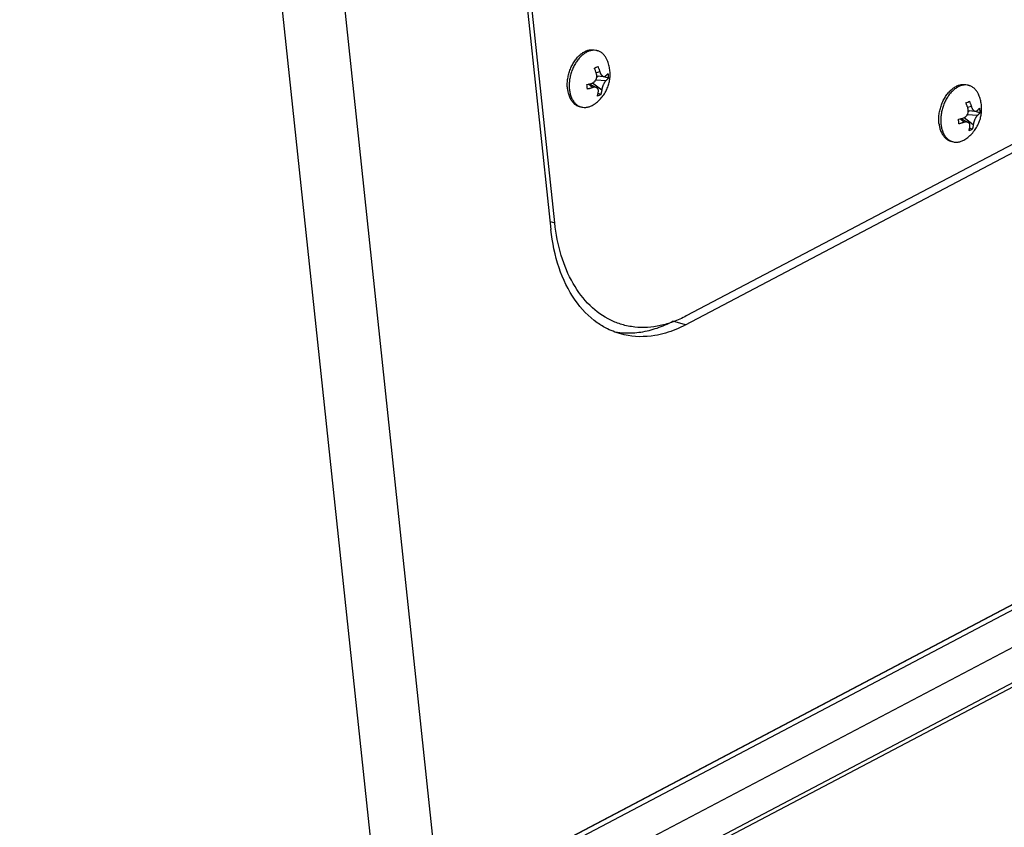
# Model space of a CAD drawing. Header units: inches. Extents: x -1 to 205, y 81 to 217.
# Tile 29 of 108: x 72.17 to 76.11, y 106.96 to 110.19. Entities that reach past the tile are written whole.
import ezdxf

# ---------------------------------------------------------------- set-up
doc = ezdxf.new("R2010")
doc.units = ezdxf.units.IN
doc.header["$LTSCALE"] = 1.1
doc.header["$MEASUREMENT"] = 0
doc.layers.get('0').update_dxf_attribs({"linetype": 'CONTINUOUS'})
doc.layers.add('02___PRT_ALL_AXES', color=7, linetype='CONTINUOUS')
doc.layers.add('7_ALL_FEATURES', color=7, linetype='CONTINUOUS')

msp = doc.modelspace()

# ---------------------------------------------------------------- linework, layer by layer
at = {"color": 7, "linetype": 'Continuous'}
for p, q in [((74.3063136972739, 109.3815404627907), (73.3807523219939, 118.1073148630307)), ((79.16503790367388, 111.2892031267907), (74.83267592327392, 109.0091263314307)), ((73.97120787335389, 106.7152027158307), (80.45684347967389, 110.1285248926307)), ((80.45974708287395, 110.1287066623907), (73.97412018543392, 106.7153890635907)), ((80.48547012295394, 110.1210671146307), (73.99984322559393, 106.7077495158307)), ((74.14317708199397, 106.6344976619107), (80.49785417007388, 109.9788977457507)), ((74.18351250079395, 106.5138432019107), (80.48602686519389, 109.8307905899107)), ((74.21159103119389, 106.5118532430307), (80.44155423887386, 109.7906177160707)), ((74.28750548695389, 109.3871263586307), (74.3063136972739, 109.3815404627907))]:
    msp.add_line(p, q, dxfattribs=at)
for points, start_tangent, end_tangent in [([(74.57464336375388, 108.9751270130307), (74.5309438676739, 108.9920092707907), (74.44759059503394, 109.0509837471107), (74.3802800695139, 109.1387059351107), (74.33238855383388, 109.2507684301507), (74.3063136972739, 109.3815404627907)], (-0.9586626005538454, 0.2845452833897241), (-0.1054803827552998, 0.994421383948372)), ([(74.78027796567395, 108.9856873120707), (74.72844458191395, 108.9705491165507), (74.62615547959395, 108.9647430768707), (74.57464336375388, 108.9751270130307)], (-0.938117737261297, -0.3463164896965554), (-0.9586626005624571, 0.2845452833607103)), ([(74.83267592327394, 109.0091263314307), (74.78027796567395, 108.9856873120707)], (-0.8849277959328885, -0.4657282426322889), (-0.9381177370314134, -0.3463164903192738))]:
    msp.add_spline(points, degree=3, dxfattribs=dict(at, start_tangent=start_tangent, end_tangent=end_tangent))
at = {"layer": '02___PRT_ALL_AXES', "color": 7, "linetype": 'Continuous'}
for p, q in [((74.47028484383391, 110.0723818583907), (74.4780764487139, 110.0700678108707)), ((75.95691785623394, 109.9334924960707), (75.96470946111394, 109.9311784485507)), ((74.40357048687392, 109.8477486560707), (74.4113620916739, 109.8454346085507)), ((75.89020349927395, 109.7088592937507), (75.89799510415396, 109.7065452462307))]:
    msp.add_line(p, q, dxfattribs=at)
for points, start_tangent, end_tangent in [([(74.3578010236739, 109.9549072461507), (74.36138676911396, 109.9737896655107), (74.36703307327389, 109.9922977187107), (74.37458591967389, 110.0099265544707), (74.38383928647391, 110.0261953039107), (74.39454076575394, 110.0406601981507), (74.40639844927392, 110.0529266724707), (74.4099217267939, 110.0559528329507)], (0.1320906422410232, 0.9912376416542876), (0.7724312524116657, 0.6350983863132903)), ([(74.4099217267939, 110.0559528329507), (74.41908889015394, 110.0626601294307), (74.4322659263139, 110.0695950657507), (74.44557012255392, 110.0735423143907), (74.45863857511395, 110.0743942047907), (74.47028785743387, 110.0723808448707)], (0.7724312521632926, 0.6350983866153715), (0.9586638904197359, -0.2845409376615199)), ([(74.35714357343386, 109.9180757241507), (74.35637364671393, 109.9361655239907)], (-0.1054803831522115, 0.9944213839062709), (0.01783030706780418, 0.9998410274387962)), ([(74.35637364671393, 109.9361655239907), (74.3578010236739, 109.9549072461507)], (0.01783030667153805, 0.999841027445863), (0.1320906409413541, 0.9912376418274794)), ([(75.84443403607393, 109.8160178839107), (75.84801978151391, 109.8349003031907), (75.85366608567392, 109.8534083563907), (75.86121893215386, 109.8710371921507), (75.87047229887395, 109.8873059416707), (75.88117377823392, 109.9017708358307), (75.89303146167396, 109.9140373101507), (75.90572190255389, 109.9237707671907), (75.91889893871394, 109.9307057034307), (75.93220313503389, 109.9346529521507), (75.94527158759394, 109.9355048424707), (75.95692086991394, 109.9334914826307)], (0.1320906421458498, 0.9912376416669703), (0.958663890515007, -0.284540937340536)), ([(74.35714357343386, 109.9180757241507), (74.36008980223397, 109.9011312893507), (74.36513196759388, 109.8857944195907), (74.37213253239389, 109.8724834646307), (74.38090053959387, 109.8615615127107), (74.39119682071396, 109.8533264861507), (74.40274051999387, 109.8480030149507), (74.40356747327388, 109.8477496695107)], (0.1054803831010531, -0.9944213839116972), (0.9586638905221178, -0.2845409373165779)), ([(75.84300665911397, 109.7972761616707), (75.84443403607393, 109.8160178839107)], (0.01783030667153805, 0.999841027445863), (0.1320906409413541, 0.9912376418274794)), ([(75.8437765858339, 109.7791863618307), (75.84300665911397, 109.7972761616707)], (-0.1054803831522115, 0.9944213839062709), (0.01783030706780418, 0.9998410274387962)), ([(75.8437765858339, 109.7791863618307), (75.8467228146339, 109.7622419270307), (75.85176497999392, 109.7469050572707), (75.85876554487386, 109.7335941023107), (75.8675335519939, 109.7226721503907), (75.8778298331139, 109.7144371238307), (75.88937353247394, 109.7091136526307), (75.89020048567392, 109.7088603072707)], (0.1054803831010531, -0.9944213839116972), (0.9586638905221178, -0.2845409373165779))]:
    msp.add_spline(points, degree=3, dxfattribs=dict(at, start_tangent=start_tangent, end_tangent=end_tangent))
at = {"layer": '7_ALL_FEATURES', "color": 7, "linetype": 'Continuous'}
for p, q in [((74.99635577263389, 95.82192560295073), (72.4120670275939, 120.1854320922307)), ((74.74951363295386, 95.79020111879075), (72.16522488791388, 120.1537076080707)), ((73.36236065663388, 118.1089737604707), (74.29095665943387, 109.3545902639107)), ((74.82955986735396, 108.9735153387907), (79.18336918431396, 111.2648796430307)), ((74.47088208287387, 110.0716401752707), (74.47027869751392, 110.0717228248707)), ((74.47215438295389, 110.0039105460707), (74.47873525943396, 110.0076063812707)), ((74.46500896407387, 110.0003823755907), (74.47215438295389, 110.0039105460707)), ((74.48694944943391, 109.9855989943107), (74.47195872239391, 109.9822857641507)), ((74.47442366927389, 109.9656152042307), (74.48168395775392, 109.9694362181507)), ((74.4745818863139, 109.9702506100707), (74.50269363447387, 109.9670270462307)), ((74.52082784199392, 109.9608891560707), (74.49856815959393, 109.9675001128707)), ((74.43481212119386, 109.9349519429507), (74.4456352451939, 109.9378751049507)), ((74.4579719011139, 109.9228105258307), (74.44082913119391, 109.9365313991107)), ((74.44563279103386, 109.9378835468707), (74.4740613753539, 109.9223668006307)), ((74.4456352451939, 109.9378751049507), (74.45602973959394, 109.9411203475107)), ((74.4522230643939, 109.9342864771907), (74.45164860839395, 109.9397021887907)), ((74.45777709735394, 109.9418956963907), (74.4945589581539, 109.9138599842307)), ((74.47083624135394, 109.9540005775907), (74.51175237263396, 109.9511146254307)), ((75.95751509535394, 109.9327508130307), (75.95691170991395, 109.9328334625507)), ((74.48405012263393, 109.8917628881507), (74.47690470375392, 109.8882347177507)), ((74.4906309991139, 109.8954587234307), (74.47953091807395, 109.8987553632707)), ((74.4906309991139, 109.8954587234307), (74.48405012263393, 109.8917628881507)), ((74.45600808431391, 109.8513253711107), (74.46446437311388, 109.8564184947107)), ((75.95164197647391, 109.8614930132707), (75.95878739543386, 109.8650211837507)), ((75.95878739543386, 109.8650211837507), (75.96536827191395, 109.8687170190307)), ((75.95746925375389, 109.8151112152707), (75.99838538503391, 109.8122252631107)), ((75.97358246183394, 109.8467096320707), (75.95859173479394, 109.8433964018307)), ((75.96105668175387, 109.8267258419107), (75.96831697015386, 109.8305468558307)), ((75.96121489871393, 109.8313612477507), (75.98932664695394, 109.8281376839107)), ((76.00746085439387, 109.8219997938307), (75.9852011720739, 109.8286107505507)), ((75.92144513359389, 109.7960625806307), (75.93226825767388, 109.7989857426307)), ((75.94460491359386, 109.7839211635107), (75.92746214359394, 109.7976420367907)), ((75.93226580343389, 109.7989941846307), (75.96069438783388, 109.7834774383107)), ((75.93226825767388, 109.7989857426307), (75.94266275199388, 109.8022309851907)), ((75.93885607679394, 109.7953971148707), (75.9382816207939, 109.8008128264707)), ((75.94441010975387, 109.8030063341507), (75.98119197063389, 109.7749706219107)), ((75.97068313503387, 109.7528735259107), (75.96353771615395, 109.7493453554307)), ((75.97726401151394, 109.7565693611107), (75.96616393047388, 109.7598660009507)), ((75.97726401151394, 109.7565693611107), (75.97068313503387, 109.7528735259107)), ((75.94264109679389, 109.7124360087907), (75.95109738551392, 109.7175291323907)), ((74.82955986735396, 108.9735153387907), (74.77925703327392, 108.9884548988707))]:
    msp.add_line(p, q, dxfattribs=at)
for points, start_tangent, end_tangent in [([(74.43343045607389, 110.0641770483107), (74.4210884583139, 110.0562981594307), (74.40932832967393, 110.0459927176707), (74.39843964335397, 110.0335144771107), (74.38869051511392, 110.0191706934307), (74.38032100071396, 110.0033145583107), (74.37353718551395, 109.9863365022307), (74.36850610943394, 109.9686545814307), (74.36535165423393, 109.9507041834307), (74.36415149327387, 109.9329273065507), (74.36493517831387, 109.9157616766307)], (-0.8849277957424, -0.4657282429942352), (0.1054803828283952, -0.9944213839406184)), ([(74.47027869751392, 110.0717228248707), (74.45863761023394, 110.0719436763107), (74.44605042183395, 110.0694353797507), (74.43343045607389, 110.0641770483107)], (-0.991549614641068, 0.129728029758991), (-0.8849277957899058, -0.4657282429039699)), ([(74.47807608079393, 110.0700665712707), (74.47088208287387, 110.0716401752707)], (-0.9586714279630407, 0.2845155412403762), (-0.9899099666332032, 0.1416977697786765)), ([(74.51657487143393, 110.0318792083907), (74.51068240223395, 110.0434804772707), (74.50263055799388, 110.0542769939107), (74.49315274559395, 110.0626967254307), (74.4824823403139, 110.0685323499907), (74.47807608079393, 110.0700665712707)], (-0.3859840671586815, 0.9225054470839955), (-0.9586714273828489, 0.2845155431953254)), ([(74.46446437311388, 109.8564184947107), (74.4809245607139, 109.8694523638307), (74.49593388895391, 109.8854855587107), (74.50781594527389, 109.9027027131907), (74.51661825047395, 109.9203090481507), (74.52277742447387, 109.9383073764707), (74.5264702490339, 109.9565766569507), (74.5277828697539, 109.9751000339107), (74.5266691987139, 109.9939820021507), (74.52297618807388, 110.0130336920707), (74.51657487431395, 110.0318792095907)], (0.8269634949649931, 0.5622556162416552), (-0.3860030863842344, 0.9224974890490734)), ([(74.47873525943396, 110.0076063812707), (74.48065754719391, 110.0030543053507), (74.48250561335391, 109.9983878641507), (74.48420910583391, 109.9937846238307), (74.48570040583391, 109.9894668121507), (74.48694944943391, 109.9855989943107)], (0.3992180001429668, -0.916856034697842), (0.2981593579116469, -0.9545161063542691)), ([(74.45602973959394, 109.9411203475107), (74.46019430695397, 109.9429682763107), (74.46359562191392, 109.9452518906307), (74.46636749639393, 109.9477857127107), (74.46867593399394, 109.9505412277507), (74.47060247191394, 109.9535219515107), (74.47219362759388, 109.9567797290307), (74.47339323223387, 109.9602010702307), (74.47415111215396, 109.9634885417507), (74.4745285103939, 109.9664332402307), (74.47463212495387, 109.9694153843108), (74.47461127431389, 109.9702517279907)], (0.948297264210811, 0.3173835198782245), (-0.03801449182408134, 0.9992771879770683)), ([(74.47322315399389, 109.9783749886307), (74.47199057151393, 109.9821934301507), (74.4705233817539, 109.9864469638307), (74.46882884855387, 109.9910343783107), (74.4669719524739, 109.9957307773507), (74.46500896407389, 110.0003823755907)], (-0.2981593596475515, 0.95451610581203), (-0.3992179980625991, 0.9168560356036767)), ([(74.47461127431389, 109.9702517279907), (74.47444749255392, 109.9724849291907), (74.47396754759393, 109.9755116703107), (74.47322315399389, 109.9783749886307)], (-0.03801449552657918, 0.9992771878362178), (-0.2981593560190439, 0.9545161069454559)), ([(74.48694944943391, 109.9855989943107), (74.48864632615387, 109.9810136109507), (74.4904630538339, 109.9773376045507), (74.49231939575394, 109.9744037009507), (74.49422313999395, 109.9720267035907), (74.49622900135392, 109.9700810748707), (74.49833149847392, 109.9685744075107), (74.50046612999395, 109.9675564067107), (74.50263781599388, 109.9670336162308), (74.50269139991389, 109.9670273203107)], (0.2981593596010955, -0.9545161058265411), (0.9935126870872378, -0.1137213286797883)), ([(74.50269139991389, 109.9670273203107), (74.50489472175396, 109.9670525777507), (74.5072860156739, 109.9677582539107), (74.5098102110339, 109.9694244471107)], (0.9935126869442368, -0.1137213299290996), (0.7489536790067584, 0.6626223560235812)), ([(74.5098102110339, 109.9694244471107), (74.51164977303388, 109.9711051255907), (74.51357375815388, 109.9729917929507), (74.5154880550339, 109.9750299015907), (74.51727703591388, 109.9771194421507), (74.51888568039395, 109.9791989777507)], (0.7489536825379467, 0.6626223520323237), (0.5910417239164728, 0.806640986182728)), ([(74.51888568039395, 109.9791989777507), (74.52013903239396, 109.9699602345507), (74.52082784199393, 109.9608891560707)], (0.1626131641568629, -0.9866899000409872), (0.04509673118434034, -0.9989826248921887)), ([(74.43675428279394, 109.9166421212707), (74.43606547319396, 109.9257131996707), (74.43481212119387, 109.9349519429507)], (-0.04509673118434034, 0.9989826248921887), (-0.1626131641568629, 0.9866899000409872)), ([(74.51175237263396, 109.9511146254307), (74.50941021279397, 109.9487257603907), (74.50729958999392, 109.9460591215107), (74.50540831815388, 109.9432640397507), (74.50366937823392, 109.9403396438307), (74.50204545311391, 109.9372694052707), (74.50050252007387, 109.9339977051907), (74.4990946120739, 109.9306384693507), (74.49791952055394, 109.9274744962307), (74.49700269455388, 109.9246894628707), (74.49619963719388, 109.9219147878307), (74.4955039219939, 109.9191064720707), (74.49495151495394, 109.9163860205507), (74.4945589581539, 109.9138599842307)], (-0.7489536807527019, -0.6626223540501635), (-0.1290168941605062, -0.9916423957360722)), ([(74.52082784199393, 109.9608891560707), (74.51922941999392, 109.9588221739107), (74.51744103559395, 109.9567321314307), (74.51552325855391, 109.9546894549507), (74.5135947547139, 109.9527979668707), (74.51175237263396, 109.9511146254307)], (-0.5910417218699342, -0.8066409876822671), (-0.7489536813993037, -0.6626223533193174)), ([(75.95691170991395, 109.9328334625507), (75.94527062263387, 109.9330543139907), (75.93268343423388, 109.9305460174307), (75.92006346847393, 109.9252876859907)], (-0.991549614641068, 0.129728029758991), (-0.8849277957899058, -0.4657282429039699)), ([(75.96470909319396, 109.9311772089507), (75.95751509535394, 109.9327508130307)], (-0.9586714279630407, 0.2845155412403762), (-0.9899099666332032, 0.1416977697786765)), ([(76.00320788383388, 109.8929898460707), (75.99731541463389, 109.9045911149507), (75.98926357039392, 109.9153876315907), (75.9797857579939, 109.9238073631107), (75.96911535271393, 109.9296429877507), (75.96470909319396, 109.9311772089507)], (-0.3859840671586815, 0.9225054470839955), (-0.9586714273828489, 0.2845155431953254)), ([(74.36493517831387, 109.9157616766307), (74.3676834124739, 109.8996299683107), (74.37232852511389, 109.8849293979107), (74.3734134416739, 109.8823363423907)], (0.1054803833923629, -0.9944213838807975), (0.3997754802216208, -0.9166130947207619)), ([(74.4579719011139, 109.9228105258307), (74.45440137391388, 109.9216439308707), (74.45035395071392, 109.9203879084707), (74.44593593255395, 109.9190933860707), (74.4413580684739, 109.9178321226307), (74.43675428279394, 109.9166421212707)], (-0.9482972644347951, -0.3173835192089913), (-0.9700984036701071, -0.2427119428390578)), ([(74.47405840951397, 109.9223684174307), (74.47194388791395, 109.9233041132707), (74.46921988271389, 109.9239909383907), (74.4660820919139, 109.9242335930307), (74.46238246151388, 109.9239164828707), (74.4579719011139, 109.9228105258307)], (-0.8778049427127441, 0.4790182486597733), (-0.9482972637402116, -0.3173835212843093)), ([(74.48083266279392, 109.9066359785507), (74.4809853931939, 109.9106720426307), (74.48047325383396, 109.9139605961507), (74.47950039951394, 109.9166321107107), (74.4781578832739, 109.9188424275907), (74.47643874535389, 109.9207029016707), (74.4743466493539, 109.9222064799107), (74.47405840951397, 109.9223684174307)], (0.1290168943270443, 0.9916423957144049), (-0.8778049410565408, 0.4790182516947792)), ([(74.47690470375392, 109.8882347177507), (74.47795493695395, 109.8919039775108), (74.47890106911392, 109.8957405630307), (74.47970706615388, 109.8995985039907), (74.48034958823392, 109.9032825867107), (74.48083266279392, 109.9066359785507)], (0.2931673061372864, 0.9560611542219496), (0.1290168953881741, 0.9916423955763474)), ([(74.4945589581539, 109.9138599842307), (74.49408259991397, 109.9105490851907), (74.49345167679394, 109.9069186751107), (74.4926517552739, 109.9030720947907), (74.4917027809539, 109.8992090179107), (74.49063099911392, 109.8954587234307)], (-0.1290168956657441, -0.9916423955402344), (-0.2931673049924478, -0.9560611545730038)), ([(75.92006346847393, 109.9252876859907), (75.90772147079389, 109.9174087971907), (75.89596134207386, 109.9071033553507), (75.88507265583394, 109.8946251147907), (75.87532352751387, 109.8802813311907), (75.86695401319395, 109.8644251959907), (75.86017019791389, 109.8474471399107), (75.85513912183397, 109.8297652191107), (75.85198466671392, 109.8118148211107), (75.8507845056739, 109.7940379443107), (75.8515681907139, 109.7768723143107)], (-0.8849277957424, -0.4657282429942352), (0.1054803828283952, -0.9944213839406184)), ([(75.95109738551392, 109.7175291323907), (75.96755757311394, 109.7305630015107), (75.9825669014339, 109.7465961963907), (75.99444895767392, 109.7638133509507), (76.00325126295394, 109.7814196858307), (76.0094104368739, 109.7994180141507), (76.01310326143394, 109.8176872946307), (76.01441588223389, 109.8362106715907), (76.01330221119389, 109.8550926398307), (76.00960920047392, 109.8741443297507), (76.00320788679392, 109.8929898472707)], (0.8269634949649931, 0.5622556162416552), (-0.3860030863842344, 0.9224974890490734)), ([(74.3734134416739, 109.8823363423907), (74.37875613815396, 109.8720219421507), (74.38680798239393, 109.8612254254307), (74.39628579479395, 109.8528056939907), (74.4038958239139, 109.8483189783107)], (0.3997754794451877, -0.9166130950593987), (0.9012449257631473, -0.4333100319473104)), ([(74.4038958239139, 109.8483189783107), (74.40695620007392, 109.8469700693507), (74.41136245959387, 109.8454358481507)], (0.9012449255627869, -0.4333100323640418), (0.9586714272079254, -0.2845155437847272)), ([(74.41136245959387, 109.8454358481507), (74.41855645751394, 109.8438622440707), (74.43080093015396, 109.8435587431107), (74.44338811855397, 109.8460670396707), (74.45600808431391, 109.8513253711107)], (0.9586714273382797, -0.2845155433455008), (0.8849277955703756, 0.4657282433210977)), ([(75.95985616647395, 109.8394856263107), (75.95862358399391, 109.8433040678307), (75.95715639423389, 109.8475576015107), (75.9554618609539, 109.8521450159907), (75.95360496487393, 109.8568414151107), (75.95164197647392, 109.8614930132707)], (-0.2981593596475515, 0.95451610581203), (-0.3992179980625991, 0.9168560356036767)), ([(75.96536827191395, 109.8687170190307), (75.9672905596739, 109.8641649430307), (75.96913862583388, 109.8594985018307), (75.9708421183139, 109.8548952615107), (75.97233341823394, 109.8505774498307), (75.97358246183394, 109.8467096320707)], (0.3992180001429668, -0.916856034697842), (0.2981593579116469, -0.9545161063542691)), ([(75.9426627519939, 109.8022309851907), (75.94682731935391, 109.8040789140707), (75.95022863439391, 109.8063625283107), (75.95300050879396, 109.8088963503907), (75.95530894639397, 109.8116518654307), (75.95723548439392, 109.8146325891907), (75.95882664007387, 109.8178903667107), (75.96002624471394, 109.8213117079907), (75.96078412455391, 109.8245991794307), (75.96116152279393, 109.8275438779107), (75.9612651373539, 109.8305260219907), (75.96124428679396, 109.8313623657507)], (0.948297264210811, 0.3173835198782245), (-0.03801449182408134, 0.9992771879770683)), ([(75.96124428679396, 109.8313623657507), (75.96108050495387, 109.8335955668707), (75.96060056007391, 109.8366223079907), (75.95985616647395, 109.8394856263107)], (-0.03801449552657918, 0.9992771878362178), (-0.2981593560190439, 0.9545161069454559)), ([(75.97358246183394, 109.8467096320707), (75.9752793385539, 109.8421242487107), (75.97709606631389, 109.8384482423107), (75.97895240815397, 109.8355143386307), (75.98085615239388, 109.8331373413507), (75.98286201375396, 109.8311917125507), (75.98496451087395, 109.8296850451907), (75.98709914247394, 109.8286670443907), (75.98927082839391, 109.8281442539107), (75.98932441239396, 109.8281379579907)], (0.2981593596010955, -0.9545161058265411), (0.9935126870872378, -0.1137213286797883)), ([(75.99838538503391, 109.8122252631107), (75.99604322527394, 109.8098363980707), (75.99393260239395, 109.8071697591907), (75.99204133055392, 109.8043746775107), (75.99030239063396, 109.8014502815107), (75.98867846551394, 109.7983800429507), (75.98713553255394, 109.7951083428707), (75.98572762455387, 109.7917491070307), (75.98455253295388, 109.7885851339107), (75.98363570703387, 109.7858001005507), (75.98283264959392, 109.7830254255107), (75.98213693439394, 109.7802171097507), (75.98158452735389, 109.7774966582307), (75.98119197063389, 109.7749706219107)], (-0.7489536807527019, -0.6626223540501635), (-0.1290168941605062, -0.9916423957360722)), ([(75.98932441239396, 109.8281379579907), (75.99152773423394, 109.8281632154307), (75.99391902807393, 109.8288688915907), (75.99644322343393, 109.8305350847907)], (0.9935126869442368, -0.1137213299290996), (0.7489536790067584, 0.6626223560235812)), ([(75.99644322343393, 109.8305350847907), (75.99828278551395, 109.8322157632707), (76.00020677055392, 109.8341024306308), (76.00212106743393, 109.8361405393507), (76.00391004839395, 109.8382300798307), (76.00551869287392, 109.8403096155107)], (0.7489536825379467, 0.6626223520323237), (0.5910417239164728, 0.806640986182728)), ([(76.00746085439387, 109.8219997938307), (76.0058624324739, 109.8199328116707), (76.0040740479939, 109.8178427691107), (76.00215627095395, 109.8158000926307), (76.00022776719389, 109.8139086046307), (75.99838538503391, 109.8122252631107)], (-0.5910417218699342, -0.8066409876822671), (-0.7489536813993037, -0.6626223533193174)), ([(76.00551869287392, 109.8403096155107), (76.00677204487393, 109.8310708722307), (76.00746085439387, 109.8219997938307)], (0.1626131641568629, -0.9866899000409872), (0.04509673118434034, -0.9989826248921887)), ([(75.8515681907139, 109.7768723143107), (75.85431642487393, 109.7607406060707), (75.85896153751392, 109.7460400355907), (75.8600489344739, 109.7434412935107)], (0.1054803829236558, -0.994421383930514), (0.3998370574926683, -0.9165862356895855)), ([(75.92338729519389, 109.7777527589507), (75.92269848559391, 109.7868238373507), (75.9214451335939, 109.7960625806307)], (-0.04509673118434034, 0.9989826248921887), (-0.1626131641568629, 0.9866899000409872)), ([(75.94460491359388, 109.7839211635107), (75.94103438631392, 109.7827545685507), (75.93698696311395, 109.7814985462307), (75.9325689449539, 109.7802040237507), (75.92799108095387, 109.7789427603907), (75.92338729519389, 109.7777527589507)], (-0.9482972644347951, -0.3173835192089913), (-0.9700984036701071, -0.2427119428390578)), ([(75.96069142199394, 109.7834790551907), (75.9585769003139, 109.7844147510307), (75.95585289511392, 109.7851015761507), (75.95271510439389, 109.7853442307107), (75.94901547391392, 109.7850271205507), (75.94460491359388, 109.7839211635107)], (-0.8778049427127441, 0.4790182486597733), (-0.9482972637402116, -0.3173835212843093)), ([(75.96746567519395, 109.7677466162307), (75.96761840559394, 109.7717826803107), (75.96710626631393, 109.7750712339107), (75.96613341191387, 109.7777427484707), (75.96479089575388, 109.7799530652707), (75.96307175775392, 109.7818135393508), (75.96097966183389, 109.7833171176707), (75.96069142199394, 109.7834790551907)], (0.1290168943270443, 0.9916423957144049), (-0.8778049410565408, 0.4790182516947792)), ([(75.98119197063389, 109.7749706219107), (75.98071561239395, 109.7716597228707), (75.98008468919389, 109.7680293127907), (75.97928476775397, 109.7641827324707), (75.97833579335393, 109.7603196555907), (75.97726401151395, 109.7565693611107)], (-0.1290168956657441, -0.9916423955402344), (-0.2931673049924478, -0.9560611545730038)), ([(75.8600489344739, 109.7434412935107), (75.8653891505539, 109.7331325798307), (75.87344099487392, 109.7223360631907), (75.88291880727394, 109.7139163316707), (75.89052883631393, 109.7094296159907)], (0.3998370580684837, -0.9165862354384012), (0.9012449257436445, -0.4333100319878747)), ([(75.96353771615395, 109.7493453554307), (75.96458794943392, 109.7530146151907), (75.96553408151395, 109.7568512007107), (75.96634007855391, 109.7607091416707), (75.96698260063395, 109.7643932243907), (75.96746567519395, 109.7677466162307)], (0.2931673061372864, 0.9560611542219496), (0.1290168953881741, 0.9916423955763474)), ([(75.89052883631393, 109.7094296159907), (75.89358921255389, 109.7080807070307), (75.89799547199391, 109.7065464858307)], (0.9012449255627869, -0.4333100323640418), (0.9586714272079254, -0.2845155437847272)), ([(75.89799547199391, 109.7065464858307), (75.90518946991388, 109.7049728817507), (75.91743394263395, 109.7046693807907), (75.93002113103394, 109.7071776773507), (75.94264109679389, 109.7124360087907)], (0.9586714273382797, -0.2845155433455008), (0.8849277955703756, 0.4657282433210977)), ([(74.51705011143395, 108.9579404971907), (74.47645856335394, 108.9822027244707), (74.38776022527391, 109.0728618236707), (74.32372766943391, 109.2018661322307), (74.29095665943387, 109.3545902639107)], (-0.8946517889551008, 0.4467641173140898), (-0.1054803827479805, 0.9944213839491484)), ([(74.58685468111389, 108.9415756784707), (74.65088674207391, 108.9450067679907), (74.7161838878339, 108.9611130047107), (74.77925703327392, 108.9884548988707)], (0.9989201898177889, -0.04645916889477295), (0.8849277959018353, 0.4657282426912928)), ([(74.54701101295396, 108.9449172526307), (74.51705011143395, 108.9579404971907)], (-0.9371686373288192, 0.3488766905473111), (-0.8946517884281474, 0.4467641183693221)), ([(74.56555362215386, 108.9386978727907), (74.54701101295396, 108.9449172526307)], (-0.958074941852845, 0.2865177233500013), (-0.9371686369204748, 0.3488766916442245)), ([(74.54765203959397, 108.9459452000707), (74.58685468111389, 108.9415756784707)], (0.9845281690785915, -0.1752263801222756), (0.998920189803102, -0.04645916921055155)), ([(74.79098339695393, 108.9554078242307), (74.70668997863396, 108.9309421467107), (74.58454859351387, 108.9337093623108), (74.56555362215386, 108.9386978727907)], (-0.9242737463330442, -0.3817303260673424), (-0.9580749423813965, 0.2865177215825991)), ([(74.82955986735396, 108.9735153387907), (74.79098339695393, 108.9554078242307)], (-0.8849277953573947, -0.4657282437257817), (-0.924273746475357, -0.3817303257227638))]:
    msp.add_spline(points, degree=3, dxfattribs=dict(at, start_tangent=start_tangent, end_tangent=end_tangent))

doc.saveas('drawing.dxf')
